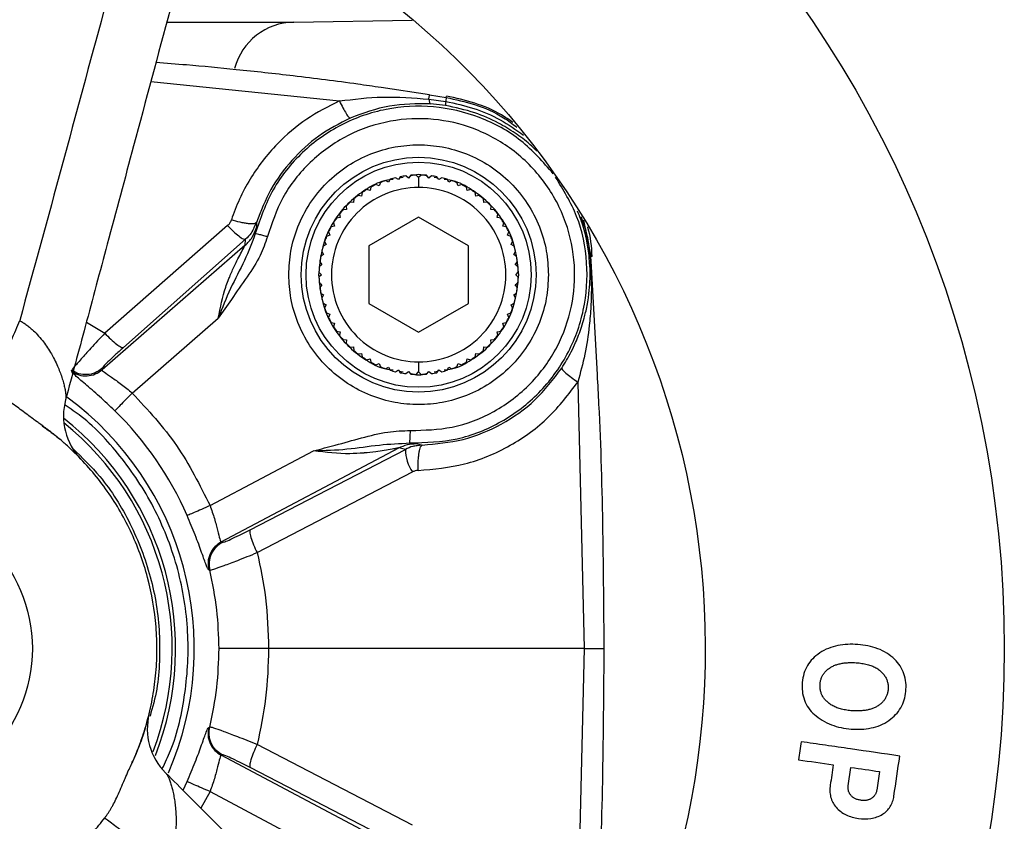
# Model space of a CAD drawing. Header units: millimetres. Extents: x 415 to 1550, y 0 to 812.
# Tile 25 of 51: x 825 to 904, y 76 to 141. Entities that reach past the tile are written whole.
import ezdxf

# ---------------------------------------------------------------- set-up
doc = ezdxf.new("R2010")
doc.units = ezdxf.units.MM

msp = doc.modelspace()

# ---------------------------------------------------------------- linework, layer by layer
at = {"color": 8, "linetype": 'Continuous', "lineweight": 25}
for p, q in [((836.554, 140.455), (846.721, 140.455)), ((835.255, 135.693), (850.388, 134.125)), ((857.615, 134.622), (853.727, 135.196)), ((855.511, 127.987), (855.193, 127.927)), ((858.295, 127.927), (857.978, 127.987)), ((843.737, 124.386), (843.53, 123.98)), ((869.961, 124.561), (870.566, 121.643)), ((871.09, 112.157), (870.621, 120.833)), ((830.077, 116.37), (831.56, 115.499)), ((855.193, 112.45), (855.511, 112.389)), ((857.978, 112.389), (858.295, 112.45)), ((857.035, 106.523), (856.631, 106.463)), ((837.857, 78.825), (838.171, 79.517)), ((840.001, 78.717), (839.265, 77.395))]:
    msp.add_line(p, q, dxfattribs=at)
at = {"color": 7, "linetype": 'Continuous', "lineweight": 25}
for p, q in [((846.721, 140.455), (856.23, 140.621)), ((857.615, 134.622), (858.949, 134.408)), ((858.949, 134.408), (858.967, 134.519)), ((857.564, 134.27), (858.921, 134.085)), ((858.901, 133.761), (857.688, 133.897)), ((855.275, 128.052), (855.123, 127.818)), ((855.929, 127.946), (855.712, 128.121)), ((856.105, 128.163), (855.929, 127.946)), ((856.744, 127.988), (856.547, 128.186)), ((856.942, 128.186), (856.744, 127.988)), ((857.56, 127.946), (857.384, 128.163)), ((857.777, 128.121), (857.56, 127.946)), ((858.366, 127.818), (858.214, 128.052)), ((853.572, 127.314), (853.311, 127.414)), ((853.672, 127.575), (853.572, 127.314)), ((854.334, 127.607), (854.085, 127.733)), ((854.461, 127.856), (854.334, 127.607)), ((855.123, 127.818), (854.888, 127.97)), ((856.744, 127.988), (856.744, 127.188)), ((858.6, 127.97), (858.366, 127.818)), ((859.155, 127.607), (859.028, 127.856)), ((859.404, 127.733), (859.155, 127.607)), ((859.917, 127.314), (859.817, 127.575)), ((860.178, 127.414), (859.917, 127.314)), ((852.16, 126.499), (851.884, 126.542)), ((852.203, 126.775), (852.16, 126.499)), ((852.844, 126.943), (852.574, 127.016)), ((852.917, 127.213), (852.844, 126.943)), ((860.644, 126.943), (860.572, 127.213)), ((860.914, 127.016), (860.644, 126.943)), ((861.329, 126.499), (861.285, 126.775)), ((861.605, 126.542), (861.329, 126.499)), ((850.933, 125.687), (850.948, 125.408)), ((851.525, 125.985), (851.246, 125.999)), ((851.54, 126.264), (851.525, 125.985)), ((861.963, 125.985), (861.949, 126.264)), ((862.243, 125.999), (861.963, 125.985)), ((862.541, 125.408), (862.555, 125.687)), ((850.39, 125.049), (850.434, 124.773)), ((850.948, 125.408), (850.669, 125.393)), ((862.82, 125.393), (862.541, 125.408)), ((863.055, 124.773), (863.098, 125.049)), ((841.416, 124.128), (831.56, 115.499)), ((843.737, 124.386), (843.735, 123.969)), ((849.989, 124.088), (849.719, 124.016)), ((849.917, 124.358), (849.989, 124.088)), ((850.434, 124.773), (850.158, 124.729)), ((856.744, 124.807), (852.744, 122.498)), ((860.744, 122.498), (856.744, 124.807)), ((863.331, 124.729), (863.055, 124.773)), ((863.499, 124.088), (863.572, 124.358)), ((863.769, 124.016), (863.499, 124.088)), ((849.619, 123.361), (849.358, 123.261)), ((849.519, 123.622), (849.619, 123.361)), ((863.87, 123.361), (863.97, 123.622)), ((864.131, 123.261), (863.87, 123.361)), ((842.82, 122.545), (831.335, 112.561)), ((842.847, 123.035), (833.063, 114.356)), ((842.82, 122.545), (842.847, 123.035)), ((849.326, 122.599), (849.077, 122.472)), ((849.199, 122.848), (849.326, 122.599)), ((852.744, 122.498), (852.744, 117.879)), ((860.744, 117.879), (860.744, 122.498)), ((864.163, 122.599), (864.289, 122.848)), ((864.411, 122.472), (864.163, 122.599)), ((849.115, 121.81), (848.88, 121.658)), ((848.963, 122.044), (849.115, 121.81)), ((864.374, 121.81), (864.526, 122.044)), ((864.608, 121.658), (864.374, 121.81)), ((848.987, 121.004), (848.77, 120.828)), ((848.811, 121.221), (848.987, 121.004)), ((864.502, 121.004), (864.677, 121.221)), ((864.719, 120.828), (864.502, 121.004)), ((870.5, 121.644), (870.438, 121.579)), ((870.493, 120.859), (870.438, 121.579)), ((870.5, 121.644), (870.566, 121.643)), ((870.5, 121.644), (870.558, 120.827)), ((870.678, 121.65), (870.566, 121.643)), ((870.621, 120.833), (870.566, 121.643)), ((848.747, 120.386), (848.944, 120.188)), ((848.944, 120.188), (848.747, 119.991)), ((864.544, 120.188), (864.742, 120.386)), ((864.742, 119.991), (864.544, 120.188)), ((870.493, 120.859), (870.558, 120.827)), ((870.621, 120.833), (870.558, 120.827)), ((848.77, 119.549), (848.987, 119.373)), ((848.987, 119.373), (848.811, 119.156)), ((864.502, 119.373), (864.719, 119.549)), ((864.677, 119.156), (864.502, 119.373)), ((848.88, 118.719), (849.115, 118.567)), ((849.115, 118.567), (848.963, 118.332)), ((864.374, 118.567), (864.608, 118.719)), ((864.526, 118.332), (864.374, 118.567)), ((849.077, 117.905), (849.326, 117.778)), ((849.326, 117.778), (849.199, 117.529)), ((852.744, 117.879), (856.744, 115.57)), ((856.744, 115.57), (860.744, 117.879)), ((864.163, 117.778), (864.411, 117.905)), ((864.289, 117.529), (864.163, 117.778)), ((849.358, 117.116), (849.619, 117.016)), ((849.619, 117.016), (849.519, 116.755)), ((863.87, 117.016), (864.131, 117.116)), ((863.97, 116.755), (863.87, 117.016)), ((833.756, 110.696), (840.669, 116.706)), ((849.719, 116.361), (849.989, 116.288)), ((849.989, 116.288), (849.917, 116.018)), ((863.499, 116.288), (863.769, 116.361)), ((863.572, 116.018), (863.499, 116.288)), ((850.158, 115.647), (850.434, 115.604)), ((850.434, 115.604), (850.39, 115.328)), ((863.055, 115.604), (863.331, 115.647)), ((863.098, 115.328), (863.055, 115.604)), ((850.669, 114.984), (850.948, 114.969)), ((850.948, 114.969), (850.933, 114.69)), ((862.541, 114.969), (862.82, 114.984)), ((862.555, 114.69), (862.541, 114.969)), ((851.246, 114.377), (851.525, 114.392)), ((851.525, 114.392), (851.54, 114.113)), ((851.884, 113.834), (852.16, 113.878)), ((852.16, 113.878), (852.203, 113.602)), ((861.285, 113.602), (861.329, 113.878)), ((861.329, 113.878), (861.605, 113.834)), ((861.949, 114.113), (861.963, 114.392)), ((861.963, 114.392), (862.243, 114.377)), ((852.574, 113.361), (852.844, 113.433)), ((852.844, 113.433), (852.917, 113.163)), ((853.311, 112.963), (853.572, 113.063)), ((853.572, 113.063), (853.672, 112.802)), ((856.744, 113.188), (856.744, 112.388)), ((859.817, 112.802), (859.917, 113.063)), ((859.917, 113.063), (860.178, 112.963)), ((860.572, 113.163), (860.644, 113.433)), ((860.644, 113.433), (860.914, 113.361)), ((828.9, 112.418), (828.897, 112.512)), ((831.33, 112.657), (831.335, 112.561)), ((854.085, 112.643), (854.334, 112.77)), ((854.334, 112.77), (854.461, 112.521)), ((854.888, 112.407), (855.123, 112.559)), ((855.123, 112.559), (855.275, 112.324)), ((855.712, 112.255), (855.929, 112.431)), ((855.929, 112.431), (856.105, 112.214)), ((856.547, 112.191), (856.744, 112.388)), ((856.744, 112.388), (856.942, 112.191)), ((857.384, 112.214), (857.56, 112.431)), ((857.56, 112.431), (857.777, 112.255)), ((858.214, 112.324), (858.366, 112.559)), ((858.366, 112.559), (858.6, 112.407)), ((859.028, 112.521), (859.155, 112.77)), ((859.155, 112.77), (859.404, 112.643)), ((869.52, 111.578), (870.037, 90.188)), ((840.001, 101.66), (848.318, 106.063)), ((840.902, 98.747), (855.147, 106.29)), ((843.226, 99.729), (855.687, 106.174)), ((855.687, 106.174), (855.147, 106.29)), ((856.584, 106.642), (857.035, 106.523)), ((843.784, 97.888), (856.244, 104.363)), ((840.902, 98.747), (840.987, 98.708)), ((839.979, 96.478), (839.895, 96.512)), ((870.037, 90.188), (844.706, 90.188)), ((870.037, 90.188), (869.52, 68.799)), ((839.895, 83.865), (839.979, 83.899)), ((856.244, 76.014), (843.784, 82.489)), ((840.987, 81.668), (840.902, 81.63)), ((855.147, 74.087), (840.902, 81.63)), ((855.687, 74.203), (843.226, 80.648)), ((891.22, 79.189), (891.434, 80.659)), ((840.001, 78.717), (848.317, 74.314))]:
    msp.add_line(p, q, dxfattribs=at)
for centre, radius in [((813.744, 90.188), 90), ((856.744, 120.188), 9.42), ((856.744, 120.188), 9.034), ((813.744, 90.188), 12)]:
    msp.add_circle(centre, radius, dxfattribs=at)
for centre, radius, start, end in [((846.808, 135.456), 5, 91, 165.06204), ((856.744, 120.188), 8, 97.41517, 100.58483), ((856.744, 120.188), 8, 91.41517, 94.58483), ((856.744, 120.188), 8, 85.41517, 88.58483), ((856.744, 120.188), 8, 79.41517, 82.58483), ((856.744, 120.188), 8, 115.41517, 118.58483), ((856.744, 120.188), 8, 109.41517, 112.58483), ((856.744, 120.188), 8, 103.41517, 106.58483), ((856.744, 120.188), 8, 73.41517, 76.58483), ((856.744, 120.188), 8, 67.41517, 70.58483), ((856.744, 120.188), 8, 61.41517, 64.58483), ((856.744, 120.188), 8, 127.41517, 130.58483), ((856.744, 120.188), 8, 121.41517, 124.58483), ((856.744, 120.188), 8, 55.41517, 58.58483), ((856.744, 120.188), 8, 49.41517, 52.58483), ((856.744, 120.188), 8, 133.41517, 136.58483), ((856.744, 120.188), 8, 43.41517, 46.58483), ((856.744, 120.188), 8, 139.41517, 142.58483), ((856.744, 120.188), 8, 37.41517, 40.58483), ((856.744, 120.188), 8, 145.41517, 148.58483), ((856.744, 120.188), 8, 31.41517, 34.58483), ((856.744, 120.188), 8, 151.41517, 154.58483), ((856.744, 120.188), 8, 25.41517, 28.58483), ((856.744, 120.188), 8, 157.41517, 160.58483), ((856.744, 120.188), 8, 19.41517, 22.58483), ((856.744, 120.188), 8, 163.41517, 166.58483), ((856.744, 120.188), 8, 13.41517, 16.58483), ((856.744, 120.188), 8, 169.41517, 172.58483), ((856.744, 120.188), 8, 7.41517, 10.58483), ((856.744, 120.188), 8, 175.41517, 178.58483), ((856.744, 120.188), 8, 1.41517, 4.58483), ((856.744, 120.188), 8, 181.41517, 184.58483), ((856.744, 120.188), 8, 355.41517, 358.58483), ((856.744, 120.188), 8, 187.41517, 190.58483), ((856.744, 120.188), 8, 349.41517, 352.58483), ((856.744, 120.188), 8, 193.41517, 196.58483), ((856.744, 120.188), 8, 343.41517, 346.58483), ((856.744, 120.188), 8, 199.41517, 202.58483), ((856.744, 120.188), 8, 337.41517, 340.58483), ((856.744, 120.188), 8, 205.41517, 208.58483), ((856.744, 120.188), 8, 331.41517, 334.58483), ((856.744, 120.188), 8, 211.41517, 214.58483), ((856.744, 120.188), 8, 325.41517, 328.58483), ((856.744, 120.188), 8, 217.41517, 220.58483), ((856.744, 120.188), 8, 223.41517, 226.58483), ((856.744, 120.188), 8, 313.41517, 316.58483), ((856.744, 120.188), 8, 319.41517, 322.58483), ((856.744, 120.188), 8, 229.41517, 232.58483), ((856.744, 120.188), 8, 307.41517, 310.58483), ((856.744, 120.188), 8, 235.41517, 238.58483), ((856.744, 120.188), 8, 241.41517, 244.58483), ((856.744, 120.188), 8, 295.41517, 298.58483), ((856.744, 120.188), 8, 301.41517, 304.58483), ((856.744, 120.188), 8, 247.41517, 250.58483), ((856.744, 120.188), 8, 253.41517, 256.58483), ((856.744, 120.188), 8, 259.41517, 262.58483), ((856.744, 120.188), 8, 265.41517, 268.58483), ((856.744, 120.188), 8, 271.41517, 274.58483), ((856.744, 120.188), 8, 277.41517, 280.58483), ((856.744, 120.188), 8, 283.41517, 286.58483), ((856.744, 120.188), 8, 289.41517, 292.58483), ((833.243, 108.865), 5, 164.99853, 223.76707), ((813.744, 90.188), 25, 336.50133, 53.75719), ((813.744, 90.188), 26.656, 23.5998, 45.70125), ((813.744, 90.188), 23.5, 338.57807, 51.89587), ((858.867, 106.161), 3.18, 179.76982, 214.42595)]:
    msp.add_arc(centre, radius, start, end, dxfattribs=at)
at = {"color": 8, "linetype": 'Continuous', "lineweight": 25}
msp.add_arc((813.744, 90.188), 23.219, 339.14715, 51.26018, dxfattribs=at)
at = {"color": 7, "linetype": 'Continuous', "lineweight": 25}
for points, knots in [([(848.761, 146.133), (862.908, 137.278), (873.176, 123.391), (881.815, 91.149), (879.866, 73.989), (872.042, 59.247)], [0, 0, 0, 0, 0.5, 0.5, 1, 1, 1, 1]), ([(831.464, 141.288), (830.349, 137.157), (829.231, 133.026), (826.988, 124.765), (825.864, 120.636), (824.728, 116.51)], [0, 0, 0, 0, 0.5, 0.5, 1, 1, 1, 1]), ([(836.792, 141.432), (835.817, 137.793), (834.138, 131.526), (831.871, 123.064), (830.053, 116.279), (828.939, 112.121), (828.413, 110.159)], [0, 0, 0, 0, 0.349153, 0.601397, 0.811898, 1, 1, 1, 1]), ([(853.727, 135.196), (853.104, 135.29), (850.761, 135.642), (846.885, 136.12), (842.304, 136.627), (838.629, 136.977), (836.481, 137.147), (835.662, 137.212)], [0, 0, 0, 0, 0.1040669, 0.3908958, 0.6443568, 0.8644504, 1, 1, 1, 1]), ([(850.388, 134.125), (851.545, 134.268), (853.931, 134.563), (856.328, 134.37), (857.564, 134.27)], [0, 0, 0, 0, 0.484584, 1, 1, 1, 1]), ([(857.564, 134.27), (857.579, 134.371), (857.609, 134.569), (857.613, 134.605), (857.615, 134.622)], [0, 0, 0, 0, 0.513996, 1, 1, 1, 1]), ([(858.949, 134.408), (858.95, 134.391), (858.953, 134.356), (858.932, 134.176), (858.921, 134.085)], [0, 0, 0, 0, 0.5, 1, 1, 1, 1]), ([(864.316, 132.397), (864.011, 132.607), (863.061, 133.261), (861.258, 134.018), (859.73, 134.352), (858.967, 134.519)], [0, 0, 0, 0, 0.1915801, 0.5957898, 1, 1, 1, 1]), ([(850.388, 134.125), (849.49, 133.67), (847.669, 132.747), (845.661, 131.01), (844.204, 129.34), (843.188, 127.852), (842.333, 126.276), (841.921, 125.144), (841.716, 124.583)], [0, 0, 0, 0, 0.225102, 0.455884, 0.593462, 0.726598, 0.864217, 1, 1, 1, 1]), ([(867.553, 128.284), (866.733, 129.221), (865.074, 131.119), (861.687, 132.951), (857.946, 133.836), (854.094, 133.627), (850.45, 132.357), (847.325, 130.118), (844.871, 127.112), (844.047, 124.695), (843.636, 123.486)], [0, 0, 0, 0, 0.1222821, 0.2476704, 0.3730586, 0.498447, 0.6238351, 0.7492235, 0.8746117, 1, 1, 1, 1]), ([(850.388, 134.125), (850.481, 133.936), (850.67, 133.545), (850.935, 133.089), (851.149, 132.791), (851.223, 132.767), (851.258, 132.756)], [0, 0, 0, 0, 0.242699, 0.499998, 0.757298, 1, 1, 1, 1]), ([(857.688, 133.897), (856.579, 133.901), (854.373, 133.908), (852.293, 133.139), (851.258, 132.756)], [0, 0, 0, 0, 0.502739, 1, 1, 1, 1]), ([(857.564, 134.27), (857.58, 134.163), (857.613, 133.957), (857.664, 133.917), (857.688, 133.897)], [0, 0, 0, 0, 0.514389, 1, 1, 1, 1]), ([(858.921, 134.085), (858.911, 133.995), (858.893, 133.814), (858.898, 133.779), (858.901, 133.761)], [0, 0, 0, 0, 0.5, 1, 1, 1, 1]), ([(851.258, 132.756), (850.389, 132.308), (848.65, 131.411), (846.51, 129.419), (844.778, 127.083), (844.084, 125.285), (843.737, 124.386)], [0, 0, 0, 0, 0.2493189, 0.4990947, 0.7493523, 1, 1, 1, 1]), ([(856.088, 107.688), (857.211, 107.717), (859.537, 107.777), (862.901, 109.097), (865.836, 111.32), (867.968, 114.275), (869.141, 117.571), (869.391, 121.018), (868.686, 124.487), (866.961, 127.731), (864.369, 130.335), (861.261, 132.03), (857.894, 132.806), (854.398, 132.656), (850.946, 131.488), (847.958, 129.339), (845.706, 126.512), (844.964, 124.307), (844.605, 123.242)], [0, 0, 0, 0, 0.05945, 0.123067, 0.188519, 0.253041, 0.314091, 0.37241, 0.434861, 0.5, 0.565139, 0.62759, 0.685909, 0.746959, 0.811481, 0.876933, 0.94055, 1, 1, 1, 1]), ([(846.325, 120.188), (846.358, 120.824), (846.428, 122.133), (847.008, 124.075), (847.969, 125.942), (849.324, 127.609), (850.99, 128.962), (852.858, 129.93), (854.8, 130.488), (856.744, 130.666), (858.689, 130.488), (860.631, 129.93), (862.498, 128.962), (864.164, 127.609), (865.52, 125.942), (866.481, 124.075), (867.061, 122.133), (867.13, 120.824), (867.164, 120.188)], [0, 0, 0, 0, 0.058258, 0.120006, 0.18432, 0.25, 0.31568, 0.379994, 0.441742, 0.5, 0.558258, 0.620006, 0.68432, 0.75, 0.81568, 0.879994, 0.941742, 1, 1, 1, 1]), ([(856.036, 106.69), (857.312, 106.727), (859.864, 106.803), (863.46, 108.262), (866.521, 110.59), (868.806, 113.698), (870.141, 117.318), (870.395, 121.154), (869.657, 124.883), (868.36, 126.988), (867.733, 128.006)], [0, 0, 0, 0, 0.125991, 0.251982, 0.377973, 0.503963, 0.629954, 0.755945, 0.881936, 1, 1, 1, 1]), ([(856.744, 127.188), (855.828, 127.188), (854.912, 127.006), (853.219, 126.305), (852.442, 125.786), (851.147, 124.49), (850.628, 123.714), (849.926, 122.021), (849.744, 121.105), (849.744, 119.272), (849.926, 118.356), (850.628, 116.663), (851.147, 115.887), (852.442, 114.591), (853.219, 114.072), (854.912, 113.371), (855.828, 113.188), (856.744, 113.188)], [0, 0, 0, 0, 0.125, 0.125, 0.25, 0.25, 0.375, 0.375, 0.5, 0.5, 0.625, 0.625, 0.75, 0.75, 0.875, 0.875, 1, 1, 1, 1]), ([(856.744, 113.188), (857.661, 113.188), (858.577, 113.371), (860.27, 114.072), (861.046, 114.591), (862.342, 115.887), (862.861, 116.663), (863.562, 118.356), (863.744, 119.272), (863.744, 121.105), (863.562, 122.021), (862.861, 123.714), (862.342, 124.49), (861.046, 125.786), (860.27, 126.305), (858.577, 127.006), (857.661, 127.188), (856.744, 127.188)], [0, 0, 0, 0, 0.125, 0.125, 0.25, 0.25, 0.375, 0.375, 0.5, 0.5, 0.625, 0.625, 0.75, 0.75, 0.875, 0.875, 1, 1, 1, 1]), ([(841.416, 124.128), (841.482, 124.194), (841.612, 124.326), (841.682, 124.497), (841.716, 124.583)], [0, 0, 0, 0, 0.499555, 1, 1, 1, 1]), ([(841.416, 124.128), (841.567, 123.971), (841.881, 123.644), (842.322, 123.267), (842.679, 123.031), (842.792, 123.034), (842.847, 123.035)], [0, 0, 0, 0, 0.237276, 0.493228, 0.75289, 1, 1, 1, 1]), ([(843.737, 124.386), (843.692, 124.344), (843.623, 124.28), (843.354, 124.262), (843.09, 124.275), (842.772, 124.318), (842.32, 124.406), (841.954, 124.513), (841.716, 124.583)], [0, 0, 0, 0, 0.239801, 0.368582, 0.5, 0.631419, 0.7602, 1, 1, 1, 1]), ([(843.636, 123.486), (843.361, 122.762), (842.792, 121.258), (841.595, 119.104), (840.98, 117.51), (840.669, 116.706)], [0, 0, 0, 0, 0.3154964, 0.6544924, 1, 1, 1, 1]), ([(842.82, 122.545), (843.024, 122.749), (843.432, 123.158), (843.634, 123.699), (843.735, 123.969)], [0, 0, 0, 0, 0.499999, 1, 1, 1, 1]), ([(843.53, 123.98), (843.462, 123.825), (843.303, 123.462), (843.013, 123.19), (842.847, 123.035)], [0, 0, 0, 0, 0.429793, 1, 1, 1, 1]), ([(843.735, 123.969), (843.73, 123.934), (843.719, 123.862), (843.664, 123.614), (843.636, 123.486)], [0, 0, 0, 0, 0.486997, 1, 1, 1, 1]), ([(844.605, 123.242), (844.48, 123.274), (844.228, 123.337), (843.91, 123.417), (843.685, 123.474), (843.652, 123.482), (843.636, 123.486)], [0, 0, 0, 0, 0.25, 0.5, 0.75, 1, 1, 1, 1]), ([(870.678, 121.65), (870.621, 122.438), (870.563, 123.249), (870.309, 124.013), (870.301, 124.036)], [0, 0, 0, 0, 0.970309, 1, 1, 1, 1]), ([(844.605, 123.242), (844.43, 122.734), (844.036, 121.589), (842.96, 119.954), (841.782, 118.319), (841.016, 117.209), (840.669, 116.706)], [0, 0, 0, 0, 0.2098883, 0.4721999, 0.7607538, 1, 1, 1, 1]), ([(840.669, 116.706), (840.831, 117.556), (841.031, 118.602), (841.43, 119.663), (841.556, 119.979), (841.739, 120.417), (842.071, 121.152), (842.492, 121.947), (842.734, 122.382), (842.803, 122.509), (842.814, 122.533), (842.82, 122.545)], [0, 0, 0, 0, 0.3591994, 0.4420182, 0.4943575, 0.5097771, 0.653409, 0.862301, 0.9376375, 0.9700101, 1, 1, 1, 1]), ([(867.164, 120.188), (867.13, 119.553), (867.061, 118.244), (866.481, 116.302), (865.52, 114.434), (864.164, 112.768), (862.498, 111.414), (860.631, 110.447), (858.689, 109.889), (856.744, 109.71), (854.8, 109.889), (852.858, 110.447), (850.99, 111.414), (849.324, 112.768), (847.969, 114.434), (847.008, 116.302), (846.428, 118.244), (846.358, 119.553), (846.325, 120.188)], [0, 0, 0, 0, 0.058258, 0.120006, 0.18432, 0.25, 0.31568, 0.379994, 0.441742, 0.5, 0.558258, 0.620006, 0.68432, 0.75, 0.81568, 0.879994, 0.941742, 1, 1, 1, 1]), ([(868.227, 112.692), (868.359, 112.9), (868.633, 113.331), (869.005, 114.017), (869.326, 114.692), (869.598, 115.355), (869.831, 116.008), (870.012, 116.614), (870.157, 117.187), (870.272, 117.726), (870.349, 118.188), (870.394, 118.511), (870.449, 118.961), (870.516, 119.71), (870.501, 120.465), (870.493, 120.859)], [0, 0, 0, 0, 0.081752, 0.169521, 0.263649, 0.337749, 0.419008, 0.5075, 0.562723, 0.630769, 0.70574, 0.731049, 0.748236, 0.868488, 1, 1, 1, 1]), ([(870.558, 120.827), (870.58, 120.259), (870.622, 119.188), (870.574, 117.622), (870.43, 115.845), (870.136, 113.815), (869.724, 112.317), (869.52, 111.578)], [0, 0, 0, 0, 0.180834, 0.34081, 0.505991, 0.756406, 1, 1, 1, 1]), ([(822.37, 110.858), (822.457, 111.067), (822.587, 111.377), (822.925, 112.187), (823.133, 112.687), (823.588, 113.776), (823.832, 114.362), (824.303, 115.49), (824.529, 116.031), (824.728, 116.51)], [0, 0, 0, 0, 0.25, 0.25, 0.5, 0.5, 0.75, 0.75, 1, 1, 1, 1]), ([(824.728, 116.51), (824.777, 116.482), (824.874, 116.426), (825.018, 116.335), (825.161, 116.239), (825.303, 116.137), (825.444, 116.029), (825.584, 115.915), (825.827, 115.704), (826.165, 115.371), (826.55, 114.92), (826.902, 114.437), (827.2, 113.967), (827.473, 113.472), (827.707, 112.991), (827.91, 112.508), (828.079, 112.048), (828.212, 111.626), (828.316, 111.23), (828.387, 110.888), (828.426, 110.612), (828.438, 110.413), (828.435, 110.266), (828.42, 110.194), (828.413, 110.159)], [0, 0, 0, 0, 0.015485, 0.03129, 0.047436, 0.063943, 0.080828, 0.098108, 0.115798, 0.17421, 0.239047, 0.299544, 0.367933, 0.427041, 0.499477, 0.565369, 0.630907, 0.700728, 0.759683, 0.825054, 0.883396, 0.924766, 0.963611, 1, 1, 1, 1]), ([(831.56, 115.499), (831.172, 115.083), (830.449, 114.306), (829.609, 113.367), (829.035, 112.707), (828.943, 112.576), (828.898, 112.512)], [0, 0, 0, 0, 0.269929, 0.502543, 0.75423, 1, 1, 1, 1]), ([(831.56, 115.499), (831.719, 115.332), (832.048, 114.986), (832.513, 114.59), (832.887, 114.348), (833.005, 114.353), (833.063, 114.356)], [0, 0, 0, 0, 0.241659, 0.5, 0.758341, 1, 1, 1, 1]), ([(833.063, 114.356), (832.822, 114.139), (832.342, 113.709), (831.779, 113.175), (831.399, 112.785), (831.353, 112.699), (831.33, 112.657)], [0, 0, 0, 0, 0.253759, 0.504927, 0.753391, 1, 1, 1, 1]), ([(831.33, 112.657), (831.156, 112.533), (830.799, 112.277), (830.14, 112.138), (829.469, 112.198), (829.084, 112.409), (828.897, 112.512)], [0, 0, 0, 0, 0.24324, 0.500087, 0.756887, 1, 1, 1, 1]), ([(828.9, 112.418), (829.087, 112.315), (829.471, 112.103), (830.144, 112.042), (830.804, 112.181), (831.162, 112.437), (831.335, 112.561)], [0, 0, 0, 0, 0.243155, 0.5, 0.756845, 1, 1, 1, 1]), ([(832.361, 109.267), (831.943, 109.663), (831.088, 110.475), (829.932, 111.463), (829.075, 112.18), (828.959, 112.338), (828.9, 112.418)], [0, 0, 0, 0, 0.234793, 0.480931, 0.737501, 1, 1, 1, 1]), ([(831.335, 112.561), (831.343, 112.54), (831.358, 112.498), (831.57, 112.327), (832.066, 111.992), (832.887, 111.422), (833.469, 110.936), (833.756, 110.696)], [0, 0, 0, 0, 0.124454, 0.253901, 0.506492, 0.75671, 1, 1, 1, 1]), ([(857.035, 106.523), (858.138, 106.619), (860.342, 106.812), (863.43, 108.103), (866.19, 110.02), (867.549, 111.802), (868.227, 112.692)], [0, 0, 0, 0, 0.250297, 0.500458, 0.750373, 1, 1, 1, 1]), ([(868.227, 112.692), (868.235, 112.656), (868.251, 112.581), (868.532, 112.313), (868.968, 111.964), (869.34, 111.704), (869.52, 111.578)], [0, 0, 0, 0, 0.2422013, 0.500005, 0.7578051, 1, 1, 1, 1]), ([(856.7, 104.48), (857.957, 104.594), (860.531, 104.828), (864.119, 106.357), (867.262, 108.596), (868.781, 110.602), (869.52, 111.578)], [0, 0, 0, 0, 0.248823, 0.50936, 0.761229, 1, 1, 1, 1]), ([(871.632, 90.188), (871.61, 93.318), (871.565, 99.855), (871.369, 107.18), (871.134, 111.37), (871.09, 112.157)], [0, 0, 0, 0, 0.427249, 0.892364, 1, 1, 1, 1]), ([(826.335, 108.229), (826.245, 108.293), (826.046, 108.434), (825.726, 108.669), (825.338, 108.959), (824.899, 109.291), (824.41, 109.655), (823.924, 109.999), (823.475, 110.29), (823.079, 110.519), (822.725, 110.703), (822.487, 110.807), (822.37, 110.858)], [0, 0, 0, 0, 0.069858, 0.153075, 0.249662, 0.37458, 0.499443, 0.632959, 0.748891, 0.836406, 0.920039, 1, 1, 1, 1]), ([(833.756, 110.696), (833.579, 110.515), (833.225, 110.152), (832.774, 109.689), (832.448, 109.355), (832.39, 109.296), (832.361, 109.267)], [0, 0, 0, 0, 0.2500007, 0.4999999, 0.7500001, 1, 1, 1, 1]), ([(833.756, 110.696), (835.015, 109.341), (837.534, 106.631), (839.179, 103.317), (840.001, 101.66)], [0, 0, 0, 0, 0.5, 1, 1, 1, 1]), ([(833.669, 80.861), (833.733, 80.999), (833.86, 81.275), (834.04, 81.693), (834.211, 82.114), (834.373, 82.539), (834.527, 82.967), (834.672, 83.398), (834.808, 83.833), (835.07, 84.734), (835.393, 86.122), (835.667, 88.031), (835.773, 89.978), (835.679, 92.623), (835.112, 95.914), (833.958, 99.048), (832.716, 101.386), (831.65, 103.019), (830.459, 104.536), (829.381, 105.686), (828.476, 106.536), (827.787, 107.131), (827.076, 107.699), (826.582, 108.052), (826.335, 108.229)], [0, 0, 0, 0, 0.0148103, 0.0296021, 0.0443818, 0.0591557, 0.0739301, 0.0887114, 0.1035059, 0.1183199, 0.1802518, 0.2422005, 0.3061479, 0.3701118, 0.5000031, 0.6298944, 0.6938418, 0.7578057, 0.8197377, 0.8816864, 0.911287, 0.9408389, 0.970393, 1, 1, 1, 1]), ([(826.52, 108.074), (826.862, 107.834), (827.384, 107.466), (827.779, 107.128), (827.915, 107.012)], [0, 0, 0, 0, 0.654417, 1, 1, 1, 1]), ([(848.318, 106.063), (848.893, 106.211), (850.179, 106.543), (852.146, 107.097), (854.15, 107.62), (855.479, 107.667), (856.088, 107.688)], [0, 0, 0, 0, 0.223919, 0.500136, 0.771018, 1, 1, 1, 1]), ([(856.036, 106.69), (856.037, 106.707), (856.038, 106.741), (856.051, 106.972), (856.068, 107.3), (856.081, 107.559), (856.088, 107.688)], [0, 0, 0, 0, 0.2500003, 0.4999999, 0.7500005, 1, 1, 1, 1]), ([(848.318, 106.063), (849.213, 106.091), (850.991, 106.145), (853.537, 106.564), (855.22, 106.649), (856.036, 106.69)], [0, 0, 0, 0, 0.343478, 0.681742, 1, 1, 1, 1]), ([(856.036, 106.69), (856.182, 106.679), (856.463, 106.658), (856.545, 106.647), (856.584, 106.642)], [0, 0, 0, 0, 0.518412, 1, 1, 1, 1]), ([(855.147, 106.29), (855.132, 106.288), (855.1, 106.284), (854.935, 106.253), (854.391, 106.149), (853.47, 105.996), (852.665, 105.909), (851.973, 105.852), (850.655, 105.768), (849.297, 105.939), (848.318, 106.063)], [0, 0, 0, 0, 0.028218, 0.05935, 0.130914, 0.332081, 0.463335, 0.471347, 0.618449, 1, 1, 1, 1]), ([(855.147, 106.29), (855.375, 106.393), (855.832, 106.601), (856.333, 106.628), (856.584, 106.641)], [0, 0, 0, 0, 0.4980384, 1, 1, 1, 1]), ([(856.631, 106.463), (856.51, 106.45), (856.179, 106.414), (855.878, 106.267), (855.687, 106.174)], [0, 0, 0, 0, 0.363648, 1, 1, 1, 1]), ([(856.7, 104.48), (856.699, 104.732), (856.699, 105.12), (856.736, 105.591), (856.778, 105.917), (856.833, 106.182), (856.916, 106.442), (856.988, 106.491), (857.035, 106.523)], [0, 0, 0, 0, 0.239442, 0.368351, 0.5, 0.631649, 0.760558, 1, 1, 1, 1]), ([(856.7, 104.48), (856.62, 104.473), (856.462, 104.461), (856.317, 104.396), (856.244, 104.363)], [0, 0, 0, 0, 0.500383, 1, 1, 1, 1]), ([(840.001, 101.66), (839.769, 101.558), (839.305, 101.355), (838.712, 101.097), (838.285, 100.91), (838.209, 100.877), (838.171, 100.86)], [0, 0, 0, 0, 0.25, 0.5, 0.75, 1, 1, 1, 1]), ([(840.001, 101.66), (840.125, 101.308), (840.377, 100.596), (840.624, 99.629), (840.764, 99.049), (840.851, 98.79), (840.885, 98.761), (840.902, 98.747)], [0, 0, 0, 0, 0.2427164, 0.492578, 0.7454853, 0.8752555, 1, 1, 1, 1]), ([(839.895, 96.512), (839.841, 96.596), (839.734, 96.761), (839.366, 97.816), (838.85, 99.246), (838.394, 100.331), (838.171, 100.86)], [0, 0, 0, 0, 0.262941, 0.519794, 0.765676, 1, 1, 1, 1]), ([(840.987, 98.708), (841.035, 98.715), (841.133, 98.728), (841.642, 98.946), (842.353, 99.284), (842.934, 99.58), (843.226, 99.729)], [0, 0, 0, 0, 0.246384, 0.494963, 0.746317, 1, 1, 1, 1]), ([(843.226, 99.729), (843.205, 99.676), (843.16, 99.567), (843.26, 99.124), (843.472, 98.536), (843.682, 98.099), (843.784, 97.888)], [0, 0, 0, 0, 0.241428, 0.5, 0.758572, 1, 1, 1, 1]), ([(840.902, 98.747), (840.723, 98.629), (840.354, 98.386), (839.986, 97.815), (839.802, 97.162), (839.865, 96.725), (839.895, 96.512)], [0, 0, 0, 0, 0.24308, 0.5, 0.75692, 1, 1, 1, 1]), ([(840.987, 98.708), (840.811, 98.593), (840.447, 98.355), (840.077, 97.792), (839.887, 97.137), (839.949, 96.694), (839.979, 96.478)], [0, 0, 0, 0, 0.238396, 0.493503, 0.75213, 1, 1, 1, 1]), ([(839.979, 96.478), (840.057, 96.493), (840.216, 96.525), (841.051, 96.821), (842.248, 97.269), (843.245, 97.671), (843.784, 97.888)], [0, 0, 0, 0, 0.244523, 0.497407, 0.727973, 1, 1, 1, 1]), ([(843.784, 97.888), (844.041, 96.681), (844.583, 94.143), (844.664, 91.549), (844.706, 90.188)], [0, 0, 0, 0, 0.475716, 1, 1, 1, 1]), ([(840.724, 90.188), (840.694, 91.233), (840.632, 93.351), (840.199, 95.426), (839.979, 96.478)], [0, 0, 0, 0, 0.4931309, 1, 1, 1, 1]), ([(839.979, 83.899), (840.199, 84.951), (840.632, 87.025), (840.694, 89.144), (840.724, 90.188)], [0, 0, 0, 0, 0.506953, 1, 1, 1, 1]), ([(844.706, 90.188), (844.193, 90.188), (843.14, 90.188), (841.858, 90.188), (840.96, 90.188), (840.802, 90.188), (840.724, 90.188)], [0, 0, 0, 0, 0.243455, 0.500454, 0.757207, 1, 1, 1, 1]), ([(844.706, 90.188), (844.665, 88.856), (844.586, 86.261), (844.046, 83.723), (843.784, 82.489)], [0, 0, 0, 0, 0.513708, 1, 1, 1, 1]), ([(870.037, 90.188), (870.246, 90.188), (870.677, 90.188), (871.198, 90.188), (871.556, 90.188), (871.607, 90.188), (871.632, 90.188)], [0, 0, 0, 0, 0.242032, 0.499016, 0.756536, 1, 1, 1, 1]), ([(871.09, 68.22), (871.134, 69.007), (871.369, 73.196), (871.565, 80.521), (871.61, 87.059), (871.632, 90.188)], [0, 0, 0, 0, 0.107629, 0.572749, 1, 1, 1, 1]), ([(891.784, 90.528), (891.515, 90.54), (891.248, 90.537), (890.714, 90.494), (890.45, 90.453), (889.938, 90.328), (889.689, 90.244), (889.207, 90.022), (888.979, 89.886), (888.767, 89.727)], [0, 0, 0, 0, 0.25, 0.25, 0.5, 0.5, 0.75, 0.75, 1, 1, 1, 1]), ([(894.806, 89.464), (894.6, 89.643), (894.379, 89.797), (893.906, 90.058), (893.653, 90.167), (893.135, 90.336), (892.871, 90.398), (892.334, 90.488), (892.059, 90.515), (891.784, 90.528)], [0, 0, 0, 0, 0.25, 0.25, 0.5, 0.5, 0.75, 0.75, 1, 1, 1, 1]), ([(888.767, 89.727), (888.579, 89.585), (888.407, 89.428), (888.101, 89.074), (887.968, 88.877), (887.756, 88.461), (887.676, 88.24), (887.563, 87.776), (887.532, 87.54), (887.521, 87.302)], [0, 0, 0, 0, 0.25, 0.25, 0.5, 0.5, 0.75, 0.75, 1, 1, 1, 1]), ([(895.855, 86.927), (895.866, 87.167), (895.856, 87.406), (895.784, 87.878), (895.721, 88.112), (895.543, 88.547), (895.428, 88.752), (895.146, 89.136), (894.985, 89.308), (894.806, 89.464)], [0, 0, 0, 0, 0.25, 0.25, 0.5, 0.5, 0.75, 0.75, 1, 1, 1, 1]), ([(888.956, 87.285), (888.959, 87.331), (888.964, 87.421), (888.985, 87.553), (889.014, 87.681), (889.053, 87.804), (889.102, 87.923), (889.16, 88.036), (889.227, 88.146), (889.304, 88.25), (889.39, 88.35), (889.486, 88.446), (889.592, 88.537), (889.668, 88.593), (889.707, 88.621)], [0, 0, 0, 0, 0.08584, 0.169415, 0.251232, 0.331833, 0.411779, 0.491646, 0.572008, 0.653429, 0.736449, 0.821577, 0.909284, 1, 1, 1, 1]), ([(889.707, 88.621), (889.744, 88.646), (889.819, 88.696), (889.939, 88.762), (890.065, 88.823), (890.199, 88.876), (890.34, 88.924), (890.489, 88.964), (890.644, 88.998), (890.807, 89.026), (890.977, 89.047), (891.155, 89.061), (891.339, 89.068), (891.531, 89.069), (891.661, 89.065), (891.728, 89.062)], [0, 0, 0, 0, 0.063831, 0.128971, 0.195706, 0.264306, 0.335017, 0.408066, 0.48366, 0.561986, 0.643214, 0.727497, 0.814974, 0.905771, 1, 1, 1, 1]), ([(891.728, 89.062), (891.809, 89.058), (891.969, 89.049), (892.202, 89.025), (892.424, 88.992), (892.634, 88.951), (892.833, 88.902), (893.02, 88.843), (893.196, 88.776), (893.36, 88.7), (893.512, 88.615), (893.654, 88.523), (893.74, 88.452), (893.782, 88.417)], [0, 0, 0, 0, 0.111329, 0.217837, 0.319706, 0.41714, 0.51038, 0.5997, 0.685413, 0.767875, 0.847489, 0.924701, 1, 1, 1, 1]), ([(893.782, 88.417), (893.822, 88.381), (893.9, 88.311), (894.005, 88.197), (894.1, 88.079), (894.182, 87.956), (894.252, 87.829), (894.311, 87.698), (894.357, 87.563), (894.392, 87.423), (894.414, 87.28), (894.426, 87.132), (894.423, 87.033), (894.422, 86.982)], [0, 0, 0, 0, 0.098798, 0.194281, 0.286958, 0.377386, 0.466162, 0.553914, 0.641293, 0.728955, 0.817549, 0.907699, 1, 1, 1, 1]), ([(887.521, 87.302), (887.51, 87.059), (887.522, 86.819), (887.602, 86.345), (887.672, 86.11), (887.867, 85.678), (887.993, 85.474), (888.291, 85.102), (888.46, 84.935), (888.646, 84.784)], [0, 0, 0, 0, 0.25, 0.25, 0.5, 0.5, 0.75, 0.75, 1, 1, 1, 1]), ([(889.63, 85.837), (889.593, 85.869), (889.518, 85.931), (889.417, 86.032), (889.325, 86.136), (889.243, 86.245), (889.171, 86.357), (889.088, 86.515), (889.008, 86.727), (888.954, 87.002), (888.955, 87.189), (888.956, 87.285)], [0, 0, 0, 0, 0.089238, 0.175509, 0.259231, 0.340861, 0.420895, 0.499856, 0.663072, 0.828118, 1, 1, 1, 1]), ([(894.422, 86.982), (894.419, 86.936), (894.413, 86.846), (894.392, 86.713), (894.362, 86.585), (894.323, 86.461), (894.274, 86.341), (894.216, 86.226), (894.148, 86.116), (894.071, 86.011), (893.984, 85.91), (893.888, 85.815), (893.783, 85.723), (893.706, 85.668), (893.668, 85.639)], [0, 0, 0, 0, 0.085639, 0.169236, 0.251242, 0.332139, 0.41243, 0.49263, 0.573258, 0.654825, 0.737827, 0.822735, 0.90999, 1, 1, 1, 1]), ([(894.648, 84.545), (894.828, 84.688), (894.992, 84.846), (895.286, 85.196), (895.416, 85.39), (895.622, 85.796), (895.701, 86.011), (895.813, 86.462), (895.844, 86.693), (895.855, 86.927)], [0, 0, 0, 0, 0.25, 0.25, 0.5, 0.5, 0.75, 0.75, 1, 1, 1, 1]), ([(891.671, 85.194), (891.592, 85.199), (891.437, 85.208), (891.21, 85.232), (890.994, 85.265), (890.788, 85.306), (890.591, 85.356), (890.406, 85.415), (890.23, 85.482), (890.065, 85.557), (889.91, 85.642), (889.764, 85.733), (889.675, 85.803), (889.63, 85.837)], [0, 0, 0, 0, 0.108752, 0.213209, 0.313564, 0.41003, 0.502846, 0.592277, 0.678616, 0.762188, 0.843347, 0.922479, 1, 1, 1, 1]), ([(893.668, 85.639), (893.63, 85.614), (893.554, 85.563), (893.432, 85.495), (893.304, 85.434), (893.17, 85.38), (893.029, 85.332), (892.882, 85.291), (892.728, 85.257), (892.568, 85.23), (892.401, 85.21), (892.227, 85.196), (892.048, 85.188), (891.861, 85.187), (891.735, 85.192), (891.671, 85.194)], [0, 0, 0, 0, 0.065875, 0.132733, 0.200852, 0.270492, 0.341897, 0.415293, 0.490887, 0.568868, 0.649407, 0.732658, 0.818759, 0.907837, 1, 1, 1, 1]), ([(835.112, 84.953), (834.909, 84.123), (834.923, 83.24), (835.383, 81.594), (835.829, 80.832), (836.433, 80.227)], [0, 0, 0, 0, 0.5, 0.5, 1, 1, 1, 1]), ([(888.646, 84.784), (888.856, 84.613), (889.079, 84.464), (889.55, 84.208), (889.8, 84.099), (890.575, 83.839), (891.115, 83.752), (891.664, 83.727)], [0, 0, 0, 0, 0.25, 0.25, 0.5, 0.5, 1, 1, 1, 1]), ([(834.915, 84.226), (834.873, 84.068), (834.792, 83.768), (834.545, 83.007), (834.246, 82.195), (833.957, 81.479), (833.751, 81.048), (833.692, 80.922)], [0, 0, 0, 0, 0.247321, 0.469963, 0.68896, 0.909622, 1, 1, 1, 1]), ([(838.171, 79.517), (838.394, 80.046), (838.85, 81.131), (839.366, 82.561), (839.734, 83.616), (839.841, 83.781), (839.895, 83.865)], [0, 0, 0, 0, 0.234424, 0.480116, 0.737133, 1, 1, 1, 1]), ([(839.895, 83.865), (839.865, 83.652), (839.802, 83.215), (839.986, 82.561), (840.354, 81.991), (840.723, 81.748), (840.902, 81.63)], [0, 0, 0, 0, 0.24308, 0.5, 0.75692, 1, 1, 1, 1]), ([(840.987, 81.668), (840.808, 81.786), (840.439, 82.029), (840.071, 82.598), (839.887, 83.25), (839.949, 83.687), (839.979, 83.899)], [0, 0, 0, 0, 0.243163, 0.500086, 0.756962, 1, 1, 1, 1]), ([(843.784, 82.489), (843.244, 82.706), (842.248, 83.107), (841.05, 83.556), (840.216, 83.852), (840.057, 83.883), (839.979, 83.899)], [0, 0, 0, 0, 0.272207, 0.502591, 0.755503, 1, 1, 1, 1]), ([(891.664, 83.727), (891.931, 83.715), (892.196, 83.717), (892.726, 83.761), (892.988, 83.802), (893.495, 83.928), (893.741, 84.014), (894.218, 84.242), (894.441, 84.381), (894.648, 84.545)], [0, 0, 0, 0, 0.25, 0.25, 0.5, 0.5, 0.75, 0.75, 1, 1, 1, 1]), ([(843.784, 82.489), (843.682, 82.278), (843.472, 81.84), (843.26, 81.252), (843.16, 80.809), (843.205, 80.7), (843.226, 80.648)], [0, 0, 0, 0, 0.241428, 0.5, 0.758572, 1, 1, 1, 1]), ([(887.436, 82.722), (887.401, 82.479), (887.331, 81.995), (887.261, 81.512), (887.226, 81.271)], [0, 0, 0, 0, 0.501816, 1, 1, 1, 1]), ([(895.353, 81.572), (894.066, 81.759), (892.75, 81.95), (891.072, 82.194), (890.734, 82.243), (890.063, 82.34), (889.73, 82.389), (888.736, 82.533), (888.082, 82.628), (887.436, 82.722)], [0, 0, 0, 0, 0.5, 0.5, 0.625, 0.625, 0.75, 0.75, 1, 1, 1, 1]), ([(840.902, 81.63), (840.885, 81.616), (840.851, 81.587), (840.764, 81.328), (840.624, 80.748), (840.377, 79.781), (840.125, 79.068), (840.001, 78.717)], [0, 0, 0, 0, 0.124776, 0.254401, 0.50741, 0.757192, 1, 1, 1, 1]), ([(843.226, 80.648), (842.934, 80.796), (842.354, 81.093), (841.642, 81.43), (841.133, 81.649), (841.035, 81.662), (840.987, 81.668)], [0, 0, 0, 0, 0.253531, 0.504893, 0.753568, 1, 1, 1, 1]), ([(831.549, 76.6), (831.594, 76.661), (831.686, 76.784), (831.818, 76.976), (831.947, 77.178), (832.074, 77.389), (832.247, 77.694), (832.466, 78.122), (832.727, 78.689), (832.967, 79.249), (833.206, 79.815), (833.429, 80.337), (833.594, 80.698), (833.669, 80.861)], [0, 0, 0, 0, 0.0475397, 0.0963742, 0.1465527, 0.1981207, 0.25112, 0.3670533, 0.5005646, 0.6432694, 0.7503417, 0.8869181, 1, 1, 1, 1]), ([(836.433, 80.227), (836.445, 80.215), (836.468, 80.19), (836.504, 80.142), (836.542, 80.086), (836.58, 80.02), (836.619, 79.944), (836.683, 79.81), (836.775, 79.584), (836.884, 79.252), (836.992, 78.857), (837.088, 78.425), (837.172, 77.943), (837.237, 77.422), (837.275, 76.89), (837.286, 76.323), (837.264, 75.768), (837.2, 75.174), (837.092, 74.591), (836.954, 74.092), (836.817, 73.706), (836.696, 73.419), (836.565, 73.145), (836.466, 72.971), (836.418, 72.885)], [0, 0, 0, 0, 0.017928, 0.036445, 0.055562, 0.075287, 0.09563, 0.116595, 0.174926, 0.240262, 0.299233, 0.369024, 0.434571, 0.500469, 0.572937, 0.632007, 0.700421, 0.760874, 0.825712, 0.884127, 0.914758, 0.944221, 0.972602, 1, 1, 1, 1]), ([(859.326, 57.334), (854.736, 61.925), (848.432, 68.229), (841.414, 75.246), (838.374, 78.287), (837.048, 79.613), (836.433, 80.227)], [0, 0, 0, 0, 0.601745, 0.826308, 0.919513, 1, 1, 1, 1]), ([(893.724, 80.327), (893.687, 80.078), (893.615, 79.582), (893.543, 79.085), (893.507, 78.837)], [0, 0, 0, 0, 0.499977, 1, 1, 1, 1]), ([(840.001, 78.717), (839.769, 78.818), (839.305, 79.021), (838.712, 79.28), (838.285, 79.467), (838.209, 79.5), (838.171, 79.517)], [0, 0, 0, 0, 0.25, 0.5, 0.75, 1, 1, 1, 1]), ([(889.778, 79.231), (889.755, 79.074), (889.744, 78.917), (889.752, 78.604), (889.771, 78.446), (889.846, 78.14), (889.901, 77.993), (890.046, 77.713), (890.136, 77.581), (890.239, 77.46)], [0, 0, 0, 0, 0.25, 0.25, 0.5, 0.5, 0.75, 0.75, 1, 1, 1, 1]), ([(891.419, 78.43), (891.398, 78.458), (891.357, 78.512), (891.307, 78.599), (891.267, 78.689), (891.237, 78.783), (891.217, 78.88), (891.207, 78.98), (891.208, 79.084), (891.216, 79.153), (891.22, 79.189)], [0, 0, 0, 0, 0.127508, 0.251471, 0.373259, 0.494312, 0.616103, 0.740081, 0.867624, 1, 1, 1, 1]), ([(892.23, 78.02), (892.186, 78.027), (892.1, 78.041), (891.976, 78.073), (891.86, 78.113), (891.754, 78.16), (891.656, 78.216), (891.568, 78.279), (891.488, 78.35), (891.442, 78.403), (891.419, 78.43)], [0, 0, 0, 0, 0.144917, 0.282199, 0.412658, 0.537236, 0.657005, 0.773168, 0.887036, 1, 1, 1, 1]), ([(893.507, 78.837), (893.501, 78.804), (893.49, 78.74), (893.462, 78.647), (893.425, 78.559), (893.379, 78.475), (893.324, 78.396), (893.26, 78.321), (893.187, 78.251), (893.133, 78.21), (893.106, 78.189)], [0, 0, 0, 0, 0.125845, 0.248838, 0.370261, 0.491449, 0.613745, 0.73846, 0.866833, 1, 1, 1, 1]), ([(893.966, 76.898), (894.216, 77.056), (894.433, 77.264), (894.668, 77.639), (894.733, 77.776), (894.83, 78.056), (894.864, 78.202), (894.885, 78.35)], [0, 0, 0, 0, 0.5, 0.5, 0.75, 0.75, 1, 1, 1, 1]), ([(890.239, 77.46), (890.351, 77.328), (890.476, 77.212), (890.749, 77.008), (890.899, 76.92), (891.364, 76.702), (891.697, 76.615), (892.036, 76.566)], [0, 0, 0, 0, 0.25, 0.25, 0.5, 0.5, 1, 1, 1, 1]), ([(893.106, 78.189), (893.08, 78.171), (893.028, 78.136), (892.945, 78.093), (892.856, 78.058), (892.764, 78.032), (892.666, 78.013), (892.564, 78.002), (892.457, 78), (892.345, 78.005), (892.269, 78.015), (892.23, 78.02)], [0, 0, 0, 0, 0.10216, 0.204417, 0.307766, 0.413171, 0.521537, 0.633698, 0.750402, 0.87231, 1, 1, 1, 1]), ([(892.036, 76.566), (892.37, 76.518), (892.704, 76.508), (893.365, 76.608), (893.684, 76.719), (893.966, 76.898)], [0, 0, 0, 0, 0.5, 0.5, 1, 1, 1, 1]), ([(827.332, 72.383), (827.445, 72.47), (827.671, 72.645), (828.002, 72.914), (828.329, 73.189), (828.651, 73.47), (828.967, 73.757), (829.277, 74.051), (829.659, 74.425), (830.105, 74.885), (830.606, 75.44), (831.09, 76.01), (831.396, 76.404), (831.549, 76.6)], [0, 0, 0, 0, 0.071492, 0.14292, 0.21431, 0.285688, 0.357079, 0.428511, 0.500008, 0.625061, 0.749984, 0.874917, 1, 1, 1, 1]), ([(836.418, 72.885), (836.211, 73.043), (835.992, 73.21), (835.535, 73.559), (835.297, 73.741), (834.567, 74.297), (834.063, 74.683), (833.125, 75.398), (832.694, 75.727), (831.996, 76.259), (831.729, 76.463), (831.549, 76.6)], [0, 0, 0, 0, 0.125, 0.125, 0.25, 0.25, 0.5, 0.5, 0.75, 0.75, 1, 1, 1, 1])]:
    msp.add_open_spline(points, degree=3, knots=knots, dxfattribs=at)
at = {"color": 8, "linetype": 'Continuous', "lineweight": 25}
for points, knots in [([(858.949, 134.408), (859.712, 134.24), (861.311, 133.889), (863.245, 133.065), (864.278, 132.29), (864.625, 132.03)], [0, 0, 0, 0, 0.377445, 0.790599, 1, 1, 1, 1]), ([(866.248, 130.099), (866.061, 130.282), (865.515, 130.816), (864.479, 131.583), (863.014, 132.465), (861.159, 133.286), (859.693, 133.595), (858.901, 133.761)], [0, 0, 0, 0, 0.094466, 0.274603, 0.46235, 0.7098, 1, 1, 1, 1]), ([(858.921, 134.085), (859.677, 133.925), (861.183, 133.605), (863.303, 132.683), (864.551, 131.813), (865.17, 131.382)], [0, 0, 0, 0, 0.336917, 0.671256, 1, 1, 1, 1]), ([(857.443, 128.089), (857.21, 128.156), (856.744, 128.289), (856.278, 128.156), (856.045, 128.089)], [0, 0, 0, 0, 0.4999987, 1, 1, 1, 1]), ([(854.693, 127.831), (854.387, 127.788), (853.542, 127.669), (852.314, 126.931), (851.02, 125.916), (849.985, 124.623), (848.982, 122.754), (848.817, 121.199), (848.71, 120.188)], [0, 0, 0, 0, 0.087993, 0.242568, 0.400424, 0.558279, 0.712855, 1, 1, 1, 1]), ([(864.779, 120.188), (864.671, 121.199), (864.506, 122.754), (863.504, 124.623), (862.469, 125.916), (861.175, 126.931), (859.947, 127.669), (859.102, 127.788), (858.795, 127.831)], [0, 0, 0, 0, 0.287145, 0.441721, 0.599576, 0.757432, 0.912007, 1, 1, 1, 1]), ([(870.438, 121.579), (870.38, 122.011), (870.255, 122.94), (869.946, 124.185), (869.627, 124.964), (869.499, 125.276)], [0, 0, 0, 0, 0.34233, 0.736158, 1, 1, 1, 1]), ([(869.763, 124.867), (869.91, 124.476), (870.298, 123.437), (870.422, 122.333), (870.5, 121.644)], [0, 0, 0, 0, 0.376586, 1, 1, 1, 1]), ([(848.71, 120.188), (848.817, 119.177), (848.982, 117.622), (849.985, 115.754), (851.02, 114.461), (852.314, 113.446), (853.542, 112.708), (854.387, 112.589), (854.693, 112.545)], [0, 0, 0, 0, 0.287145, 0.44172, 0.599576, 0.757432, 0.912007, 1, 1, 1, 1]), ([(858.795, 112.545), (859.102, 112.589), (859.947, 112.708), (861.175, 113.446), (862.469, 114.461), (863.504, 115.754), (864.506, 117.622), (864.671, 119.177), (864.779, 120.188)], [0, 0, 0, 0, 0.087993, 0.242568, 0.400424, 0.55828, 0.712855, 1, 1, 1, 1]), ([(856.045, 112.287), (856.278, 112.221), (856.744, 112.087), (857.21, 112.221), (857.443, 112.287)], [0, 0, 0, 0, 0.500001, 1, 1, 1, 1]), ([(836.173, 80.565), (836.405, 81.04), (837.329, 82.94), (837.933, 85.856), (838.264, 89.068), (838.242, 92.407), (837.58, 96.575), (836.069, 100.516), (834.419, 103.418), (832.526, 106.034), (830.554, 108.25), (828.814, 109.427), (828.386, 109.716)], [0, 0, 0, 0, 0.048593, 0.194077, 0.269933, 0.345804, 0.500553, 0.655302, 0.731157, 0.807029, 0.952514, 1, 1, 1, 1]), ([(828.985, 106.243), (829.737, 105.516), (831.565, 103.747), (833.713, 100.243), (835.362, 95.985), (835.969, 92.198), (835.97, 89.176), (835.8, 86.93), (835.391, 85.489), (835.186, 84.77)], [0, 0, 0, 0, 0.133201, 0.324002, 0.518851, 0.713701, 0.809212, 0.904746, 1, 1, 1, 1])]:
    msp.add_open_spline(points, degree=3, knots=knots, dxfattribs=at)
at = {"color": 7, "linetype": 'Continuous', "lineweight": 25}
for points in [[(894.885, 78.35), (895.041, 79.424), (895.197, 80.498), (895.353, 81.572)], [(887.226, 81.271), (888.136, 81.138), (889.066, 81.003), (890.015, 80.865)], [(890.015, 80.865), (889.936, 80.32), (889.857, 79.775), (889.778, 79.231)], [(891.434, 80.659), (892.202, 80.548), (892.969, 80.437), (893.724, 80.327)]]:
    msp.add_open_spline(points, degree=3, dxfattribs=at)

doc.saveas('drawing.dxf')
